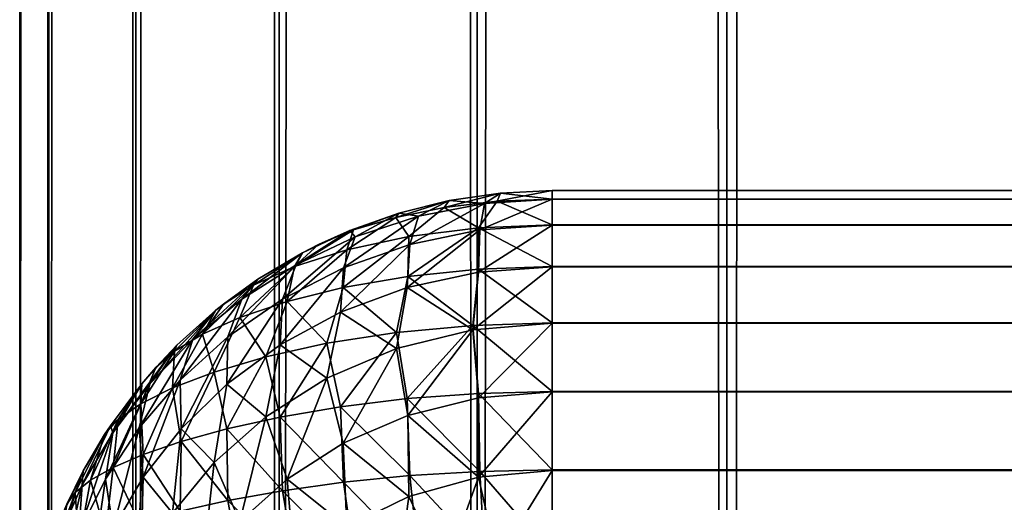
# Model space of a CAD drawing. Extents: x -265 to 265, y 0 to 1027.
# Tile 29 of 256: x -265 to -261.3, y 33.83 to 35.64. Entities that reach past the tile are written whole.
import ezdxf

# ---------------------------------------------------------------- set-up
doc = ezdxf.new("R2010")
doc.units = 0
doc.header["$LTSCALE"] = 65.185185
for name, color, linetype in [('185', 7, 'CONTINUOUS'), ('191', 7, 'CONTINUOUS'), ('192', 7, 'CONTINUOUS'), ('196', 7, 'CONTINUOUS'), ('203', 7, 'CONTINUOUS'), ('208', 7, 'CONTINUOUS'), ('211', 7, 'CONTINUOUS'), ('212', 7, 'CONTINUOUS')]:
    doc.layers.add(name, color=color, linetype=linetype)

msp = doc.modelspace()

# ---------------------------------------------------------------- linework, layer by layer
at = {"layer": '185', "color": 7, "linetype": 'CONTINUOUS'}
for points in [[(-263, 35, 16.7), (263, 35, 16.7), (263, 34.9677, 16.3703), (-263, 35, 16.7)], [(-263, 34.9673, 16.3683), (-263, 35, 16.7), (263, 34.9677, 16.3703), (-263, 34.9673, 16.3683)], [(263, 34.8712, 16.051), (-263, 34.9673, 16.3683), (263, 34.9677, 16.3703), (263, 34.8712, 16.051)], [(-263, 34.8705, 16.0491), (-263, 34.9673, 16.3683), (263, 34.8712, 16.051), (-263, 34.8705, 16.0491)], [(263, 34.7142, 15.7566), (-263, 34.8705, 16.0491), (263, 34.8712, 16.051), (263, 34.7142, 15.7566)], [(-263, 34.7131, 15.755), (-263, 34.8705, 16.0491), (263, 34.7142, 15.7566), (-263, 34.7131, 15.755)], [(263, 34.5028, 15.4986), (-263, 34.7131, 15.755), (263, 34.7142, 15.7566), (263, 34.5028, 15.4986)], [(-263, 34.5014, 15.4972), (-263, 34.7131, 15.755), (263, 34.5028, 15.4986), (-263, 34.5014, 15.4972)], [(263, 34.245, 15.2869), (-263, 34.5014, 15.4972), (263, 34.5028, 15.4986), (263, 34.245, 15.2869)], [(-263, 34.2434, 15.2858), (-263, 34.5014, 15.4972), (263, 34.245, 15.2869), (-263, 34.2434, 15.2858)], [(263, 33.9509, 15.1295), (-263, 34.2434, 15.2858), (263, 34.245, 15.2869), (263, 33.9509, 15.1295)], [(-263, 33.949, 15.1288), (-263, 34.2434, 15.2858), (263, 33.9509, 15.1295), (-263, 33.949, 15.1288)], [(263, 33.6317, 15.0327), (-263, 33.949, 15.1288), (263, 33.9509, 15.1295), (263, 33.6317, 15.0327)], [(-263, 33.6297, 15.0323), (-263, 33.949, 15.1288), (263, 33.6317, 15.0327), (-263, 33.6297, 15.0323)]]:
    msp.add_3dface(points, dxfattribs=at)
at = {"layer": '191', "color": 7, "linetype": 'CONTINUOUS'}
for points in [[(-263, 35, 23.3), (-263, 34.9677, 23.6297), (263, 35, 23.3), (-263, 35, 23.3)], [(263, 35, 23.3), (-263, 34.9677, 23.6297), (263, 34.9673, 23.6317), (263, 35, 23.3)], [(-263, 34.9677, 23.6297), (-263, 34.8712, 23.949), (263, 34.9673, 23.6317), (-263, 34.9677, 23.6297)], [(263, 34.9673, 23.6317), (-263, 34.8712, 23.949), (263, 34.8705, 23.9509), (263, 34.9673, 23.6317)], [(-263, 34.8712, 23.949), (-263, 34.7142, 24.2434), (263, 34.8705, 23.9509), (-263, 34.8712, 23.949)], [(263, 34.8705, 23.9509), (-263, 34.7142, 24.2434), (263, 34.7131, 24.245), (263, 34.8705, 23.9509)], [(-263, 34.7142, 24.2434), (-263, 34.5028, 24.5014), (263, 34.7131, 24.245), (-263, 34.7142, 24.2434)], [(263, 34.7131, 24.245), (-263, 34.5028, 24.5014), (263, 34.5014, 24.5028), (263, 34.7131, 24.245)], [(-263, 34.5028, 24.5014), (-263, 34.245, 24.7131), (263, 34.5014, 24.5028), (-263, 34.5028, 24.5014)], [(263, 34.5014, 24.5028), (-263, 34.245, 24.7131), (263, 34.2434, 24.7142), (263, 34.5014, 24.5028)], [(-263, 34.245, 24.7131), (-263, 33.9509, 24.8705), (263, 34.2434, 24.7142), (-263, 34.245, 24.7131)], [(263, 34.2434, 24.7142), (-263, 33.9509, 24.8705), (263, 33.949, 24.8712), (263, 34.2434, 24.7142)], [(-263, 33.9509, 24.8705), (-263, 33.6317, 24.9673), (263, 33.949, 24.8712), (-263, 33.9509, 24.8705)], [(263, 33.949, 24.8712), (-263, 33.6317, 24.9673), (263, 33.6297, 24.9677), (263, 33.949, 24.8712)]]:
    msp.add_3dface(points, dxfattribs=at)
at = {"layer": '192', "color": 7, "linetype": 'CONTINUOUS'}
for points in [[(263, 35, 16.7), (-263, 35, 16.7), (263, 35, 23.3), (263, 35, 16.7)], [(-263, 35, 16.7), (-263, 35, 23.3), (263, 35, 23.3), (-263, 35, 16.7)]]:
    msp.add_3dface(points, dxfattribs=at)
at = {"layer": '196', "color": 7, "linetype": 'CONTINUOUS'}
for points in [[(-263.1945, 34.9905, 16.7014), (-263.3875, 34.9621, 16.7057), (-263.1945, 34.9905, 23.2986), (-263.1945, 34.9905, 16.7014)], [(-263.1945, 34.9905, 23.2986), (-263.3875, 34.9621, 16.7057), (-263.3875, 34.9621, 23.2943), (-263.1945, 34.9905, 23.2986)], [(-263, 35, 23.3), (-263, 35, 16.7), (-263.1945, 34.9905, 16.7014), (-263, 35, 23.3)], [(-263, 35, 23.3), (-263.1945, 34.9905, 16.7014), (-263.1945, 34.9905, 23.2986), (-263, 35, 23.3)], [(-263.3875, 34.9621, 16.7057), (-263.5768, 34.915, 16.7127), (-263.3875, 34.9621, 23.2943), (-263.3875, 34.9621, 16.7057)], [(-263.3875, 34.9621, 23.2943), (-263.5768, 34.915, 16.7127), (-263.5768, 34.915, 23.2873), (-263.3875, 34.9621, 23.2943)], [(-263.5768, 34.915, 16.7127), (-263.7608, 34.8497, 16.7226), (-263.5768, 34.915, 23.2873), (-263.5768, 34.915, 16.7127)], [(-263.5768, 34.915, 23.2873), (-263.7608, 34.8497, 16.7226), (-263.7608, 34.8497, 23.2774), (-263.5768, 34.915, 23.2873)], [(-263.7608, 34.8497, 16.7226), (-263.9377, 34.7666, 16.735), (-263.7608, 34.8497, 23.2774), (-263.7608, 34.8497, 16.7226)], [(-263.7608, 34.8497, 23.2774), (-263.9377, 34.7666, 16.735), (-263.8774, 34.7973, 23.2696), (-263.7608, 34.8497, 23.2774)], [(-263.8774, 34.7973, 23.2696), (-263.9377, 34.7666, 16.735), (-263.9377, 34.7666, 23.265), (-263.8774, 34.7973, 23.2696)], [(-263.9377, 34.7666, 16.735), (-264.1058, 34.6665, 16.75), (-263.9377, 34.7666, 23.265), (-263.9377, 34.7666, 16.735)], [(-263.9377, 34.7666, 23.265), (-264.1058, 34.6665, 16.75), (-264.1058, 34.6665, 23.25), (-263.9377, 34.7666, 23.265)], [(-264.1058, 34.6665, 16.75), (-264.2635, 34.5503, 16.7675), (-264.1058, 34.6665, 23.25), (-264.1058, 34.6665, 16.75)], [(-264.1058, 34.6665, 23.25), (-264.2635, 34.5503, 16.7675), (-264.2346, 34.5734, 23.236), (-264.1058, 34.6665, 23.25)], [(-264.2346, 34.5734, 23.236), (-264.2635, 34.5503, 16.7675), (-264.2635, 34.5503, 23.2325), (-264.2346, 34.5734, 23.236)], [(-264.2635, 34.5503, 16.7675), (-264.4093, 34.4191, 16.7871), (-264.2635, 34.5503, 23.2325), (-264.2635, 34.5503, 16.7675)], [(-264.2635, 34.5503, 23.2325), (-264.4093, 34.4191, 16.7871), (-264.4093, 34.4191, 23.2129), (-264.2635, 34.5503, 23.2325)], [(-264.4093, 34.4191, 16.7871), (-264.5417, 34.274, 16.8089), (-264.4093, 34.4191, 23.2129), (-264.4093, 34.4191, 16.7871)], [(-264.4093, 34.4191, 23.2129), (-264.5417, 34.274, 16.8089), (-264.4889, 34.3353, 23.2003), (-264.4093, 34.4191, 23.2129)], [(-264.4889, 34.3353, 23.2003), (-264.5417, 34.274, 16.8089), (-264.5417, 34.274, 23.1911), (-264.4889, 34.3353, 23.2003)], [(-264.5417, 34.274, 16.8089), (-264.6594, 34.1164, 16.8325), (-264.5417, 34.274, 23.1911), (-264.5417, 34.274, 16.8089)], [(-264.5417, 34.274, 23.1911), (-264.6594, 34.1164, 16.8325), (-264.6594, 34.1164, 23.1675), (-264.5417, 34.274, 23.1911)], [(-264.6594, 34.1164, 16.8325), (-264.7611, 33.9478, 16.8578), (-264.6594, 34.1164, 23.1675), (-264.6594, 34.1164, 16.8325)], [(-264.6594, 34.1164, 23.1675), (-264.7611, 33.9478, 16.8578), (-264.681, 34.0837, 23.1625), (-264.6594, 34.1164, 23.1675)], [(-264.681, 34.0837, 23.1625), (-264.7611, 33.9478, 16.8578), (-264.7611, 33.9478, 23.1422), (-264.681, 34.0837, 23.1625)], [(-264.7611, 33.9478, 16.8578), (-264.8459, 33.7698, 16.8845), (-264.7611, 33.9478, 23.1422), (-264.7611, 33.9478, 16.8578)], [(-264.7611, 33.9478, 23.1422), (-264.8459, 33.7698, 16.8845), (-264.8232, 33.8221, 23.1233), (-264.7611, 33.9478, 23.1422)]]:
    msp.add_3dface(points, dxfattribs=at)
at = {"layer": '203', "color": 7, "linetype": 'CONTINUOUS'}
for points in [[(-263.3875, 34.9621, 16.7057), (-263.1945, 34.9905, 16.7014), (-263.2541, 34.9512, 16.3722), (-263.3875, 34.9621, 16.7057)], [(-263, 35, 16.7), (-263, 34.9673, 16.3683), (-263.2541, 34.9512, 16.3722), (-263, 35, 16.7)], [(-263.1945, 34.9905, 16.7014), (-263, 35, 16.7), (-263.2541, 34.9512, 16.3722), (-263.1945, 34.9905, 16.7014)], [(-263.5768, 34.915, 16.7127), (-263.3875, 34.9621, 16.7057), (-263.5024, 34.9034, 16.3834), (-263.5768, 34.915, 16.7127)], [(-263.5024, 34.9034, 16.3834), (-263.2541, 34.9512, 16.3722), (-263.5354, 34.7974, 16.0707), (-263.5024, 34.9034, 16.3834)], [(-263.5354, 34.7974, 16.0707), (-263.2541, 34.9512, 16.3722), (-263.2717, 34.852, 16.0547), (-263.5354, 34.7974, 16.0707)], [(-263.5024, 34.9034, 16.3834), (-263.3875, 34.9621, 16.7057), (-263.2541, 34.9512, 16.3722), (-263.5024, 34.9034, 16.3834)], [(-263, 34.9673, 16.3683), (-263, 34.8705, 16.0491), (-263.2717, 34.852, 16.0547), (-263, 34.9673, 16.3683)], [(-263.2541, 34.9512, 16.3722), (-263, 34.9673, 16.3683), (-263.2717, 34.852, 16.0547), (-263.2541, 34.9512, 16.3722)], [(-263.7608, 34.8497, 16.7226), (-263.5768, 34.915, 16.7127), (-263.7398, 34.8259, 16.4012), (-263.7608, 34.8497, 16.7226)], [(-263.7398, 34.8259, 16.4012), (-263.5768, 34.915, 16.7127), (-263.5024, 34.9034, 16.3834), (-263.7398, 34.8259, 16.4012)], [(-263.7398, 34.8259, 16.4012), (-263.5024, 34.9034, 16.3834), (-263.7842, 34.7096, 16.0956), (-263.7398, 34.8259, 16.4012)], [(-263.7842, 34.7096, 16.0956), (-263.5024, 34.9034, 16.3834), (-263.5354, 34.7974, 16.0707), (-263.7842, 34.7096, 16.0956)], [(-263, 34.8705, 16.0491), (-263, 34.7131, 15.755), (-263.2772, 34.6934, 15.7618), (-263, 34.8705, 16.0491)], [(-263.2717, 34.852, 16.0547), (-263, 34.8705, 16.0491), (-263.2772, 34.6934, 15.7618), (-263.2717, 34.852, 16.0547)], [(-263.9377, 34.7666, 16.735), (-263.7608, 34.8497, 16.7226), (-263.962, 34.7211, 16.4242), (-263.9377, 34.7666, 16.735)], [(-263.962, 34.7211, 16.4242), (-263.7608, 34.8497, 16.7226), (-263.7398, 34.8259, 16.4012), (-263.962, 34.7211, 16.4242)], [(-263.5354, 34.7974, 16.0707), (-263.2717, 34.852, 16.0547), (-263.545, 34.6355, 15.7814), (-263.5354, 34.7974, 16.0707)], [(-263.545, 34.6355, 15.7814), (-263.2717, 34.852, 16.0547), (-263.2772, 34.6934, 15.7618), (-263.545, 34.6355, 15.7814)], [(-263.962, 34.7211, 16.4242), (-263.7398, 34.8259, 16.4012), (-264.0129, 34.5925, 16.1274), (-263.962, 34.7211, 16.4242)], [(-264.0129, 34.5925, 16.1274), (-263.7398, 34.8259, 16.4012), (-263.7842, 34.7096, 16.0956), (-264.0129, 34.5925, 16.1274)], [(-263.7842, 34.7096, 16.0956), (-263.5354, 34.7974, 16.0707), (-263.7954, 34.5427, 15.8119), (-263.7842, 34.7096, 16.0956)], [(-263.7954, 34.5427, 15.8119), (-263.5354, 34.7974, 16.0707), (-263.545, 34.6355, 15.7814), (-263.7954, 34.5427, 15.8119)], [(-264.1058, 34.6665, 16.75), (-263.9377, 34.7666, 16.735), (-264.1661, 34.592, 16.4513), (-264.1058, 34.6665, 16.75)], [(-264.1661, 34.592, 16.4513), (-263.9377, 34.7666, 16.735), (-263.962, 34.7211, 16.4242), (-264.1661, 34.592, 16.4513)], [(-264.1661, 34.592, 16.4513), (-263.962, 34.7211, 16.4242), (-264.2181, 34.4504, 16.1641), (-264.1661, 34.592, 16.4513)], [(-264.2181, 34.4504, 16.1641), (-263.962, 34.7211, 16.4242), (-264.0129, 34.5925, 16.1274), (-264.2181, 34.4504, 16.1641)], [(-264.0129, 34.5925, 16.1274), (-263.7842, 34.7096, 16.0956), (-264.0225, 34.4199, 15.8506), (-264.0129, 34.5925, 16.1274)], [(-264.0225, 34.4199, 15.8506), (-263.7842, 34.7096, 16.0956), (-263.7954, 34.5427, 15.8119), (-264.0225, 34.4199, 15.8506)], [(-263.545, 34.6355, 15.7814), (-263.2772, 34.6934, 15.7618), (-263.299, 34.4773, 15.5064), (-263.545, 34.6355, 15.7814)], [(-263, 34.7131, 15.755), (-263, 34.5014, 15.4972), (-263.299, 34.4773, 15.5064), (-263, 34.7131, 15.755)], [(-263.2772, 34.6934, 15.7618), (-263, 34.7131, 15.755), (-263.299, 34.4773, 15.5064), (-263.2772, 34.6934, 15.7618)], [(-264.2635, 34.5503, 16.7675), (-264.1058, 34.6665, 16.75), (-264.3498, 34.4418, 16.4815), (-264.2635, 34.5503, 16.7675)], [(-264.3498, 34.4418, 16.4815), (-264.1058, 34.6665, 16.75), (-264.1661, 34.592, 16.4513), (-264.3498, 34.4418, 16.4815)], [(-263.7954, 34.5427, 15.8119), (-263.545, 34.6355, 15.7814), (-263.5848, 34.4069, 15.5329), (-263.7954, 34.5427, 15.8119)], [(-263.5848, 34.4069, 15.5329), (-263.545, 34.6355, 15.7814), (-263.299, 34.4773, 15.5064), (-263.5848, 34.4069, 15.5329)], [(-264.3498, 34.4418, 16.4815), (-264.1661, 34.592, 16.4513), (-264.3978, 34.2877, 16.2037), (-264.3498, 34.4418, 16.4815)], [(-264.3978, 34.2877, 16.2037), (-264.1661, 34.592, 16.4513), (-264.2181, 34.4504, 16.1641), (-264.3978, 34.2877, 16.2037)], [(-264.2181, 34.4504, 16.1641), (-264.0129, 34.5925, 16.1274), (-264.2226, 34.2722, 15.895), (-264.2181, 34.4504, 16.1641)], [(-264.2226, 34.2722, 15.895), (-264.0129, 34.5925, 16.1274), (-264.0225, 34.4199, 15.8506), (-264.2226, 34.2722, 15.895)], [(-264.4093, 34.4191, 16.7871), (-264.2635, 34.5503, 16.7675), (-264.5116, 34.2734, 16.5138), (-264.4093, 34.4191, 16.7871)], [(-264.5116, 34.2734, 16.5138), (-264.2635, 34.5503, 16.7675), (-264.3498, 34.4418, 16.4815), (-264.5116, 34.2734, 16.5138)], [(-264.0225, 34.4199, 15.8506), (-263.7954, 34.5427, 15.8119), (-263.8463, 34.2955, 15.5737), (-264.0225, 34.4199, 15.8506)], [(-263.8463, 34.2955, 15.5737), (-263.7954, 34.5427, 15.8119), (-263.5848, 34.4069, 15.5329), (-263.8463, 34.2955, 15.5737)], [(-263.299, 34.4773, 15.5064), (-263, 34.5014, 15.4972), (-263.2777, 34.2209, 15.2952), (-263.299, 34.4773, 15.5064)], [(-263, 34.5014, 15.4972), (-263, 34.2434, 15.2858), (-263.2777, 34.2209, 15.2952), (-263, 34.5014, 15.4972)], [(-263.5848, 34.4069, 15.5329), (-263.299, 34.4773, 15.5064), (-263.5429, 34.1554, 15.3223), (-263.5848, 34.4069, 15.5329)], [(-263.5429, 34.1554, 15.3223), (-263.299, 34.4773, 15.5064), (-263.2777, 34.2209, 15.2952), (-263.5429, 34.1554, 15.3223)], [(-264.5116, 34.2734, 16.5138), (-264.3498, 34.4418, 16.4815), (-264.551, 34.1084, 16.245), (-264.5116, 34.2734, 16.5138)], [(-264.551, 34.1084, 16.245), (-264.3498, 34.4418, 16.4815), (-264.3978, 34.2877, 16.2037), (-264.551, 34.1084, 16.245)], [(-264.3978, 34.2877, 16.2037), (-264.2181, 34.4504, 16.1641), (-264.3939, 34.105, 15.9424), (-264.3978, 34.2877, 16.2037)], [(-264.3939, 34.105, 15.9424), (-264.2181, 34.4504, 16.1641), (-264.2226, 34.2722, 15.895), (-264.3939, 34.105, 15.9424)], [(-264.5417, 34.274, 16.8089), (-264.4093, 34.4191, 16.7871), (-264.6503, 34.0899, 16.5475), (-264.5417, 34.274, 16.8089)], [(-264.6503, 34.0899, 16.5475), (-264.4093, 34.4191, 16.7871), (-264.5116, 34.2734, 16.5138), (-264.6503, 34.0899, 16.5475)], [(-264.2226, 34.2722, 15.895), (-264.0225, 34.4199, 15.8506), (-264.0759, 34.1502, 15.6245), (-264.2226, 34.2722, 15.895)], [(-264.0759, 34.1502, 15.6245), (-264.0225, 34.4199, 15.8506), (-263.8463, 34.2955, 15.5737), (-264.0759, 34.1502, 15.6245)], [(-263.8463, 34.2955, 15.5737), (-263.5848, 34.4069, 15.5329), (-263.7849, 34.0516, 15.3642), (-263.8463, 34.2955, 15.5737)], [(-263.7849, 34.0516, 15.3642), (-263.5848, 34.4069, 15.5329), (-263.5429, 34.1554, 15.3223), (-263.7849, 34.0516, 15.3642)], [(-264.551, 34.1084, 16.245), (-264.3978, 34.2877, 16.2037), (-264.5358, 33.923, 15.9912), (-264.551, 34.1084, 16.245)], [(-264.5358, 33.923, 15.9912), (-264.3978, 34.2877, 16.2037), (-264.3939, 34.105, 15.9424), (-264.5358, 33.923, 15.9912)], [(-264.0759, 34.1502, 15.6245), (-263.8463, 34.2955, 15.5737), (-263.9962, 33.9163, 15.417), (-264.0759, 34.1502, 15.6245)], [(-263.9962, 33.9163, 15.417), (-263.8463, 34.2955, 15.5737), (-263.7849, 34.0516, 15.3642), (-263.9962, 33.9163, 15.417)], [(-264.6503, 34.0899, 16.5475), (-264.5116, 34.2734, 16.5138), (-264.6775, 33.9164, 16.2868), (-264.6503, 34.0899, 16.5475)], [(-264.6775, 33.9164, 16.2868), (-264.5116, 34.2734, 16.5138), (-264.551, 34.1084, 16.245), (-264.6775, 33.9164, 16.2868)], [(-264.6594, 34.1164, 16.8325), (-264.5417, 34.274, 16.8089), (-264.6503, 34.0899, 16.5475), (-264.6594, 34.1164, 16.8325)], [(-264.3939, 34.105, 15.9424), (-264.2226, 34.2722, 15.895), (-264.2695, 33.9786, 15.6816), (-264.3939, 34.105, 15.9424)], [(-264.2695, 33.9786, 15.6816), (-264.2226, 34.2722, 15.895), (-264.0759, 34.1502, 15.6245), (-264.2695, 33.9786, 15.6816)], [(-263.2777, 34.2209, 15.2952), (-263, 34.2434, 15.2858), (-263.2774, 33.924, 15.1402), (-263.2777, 34.2209, 15.2952)], [(-263, 34.2434, 15.2858), (-263, 33.949, 15.1288), (-263.2774, 33.924, 15.1402), (-263, 34.2434, 15.2858)], [(-263.5429, 34.1554, 15.3223), (-263.2777, 34.2209, 15.2952), (-263.2774, 33.924, 15.1402), (-263.5429, 34.1554, 15.3223)], [(-264.2695, 33.9786, 15.6816), (-264.0759, 34.1502, 15.6245), (-264.1729, 33.7569, 15.4766), (-264.2695, 33.9786, 15.6816)], [(-264.1729, 33.7569, 15.4766), (-264.0759, 34.1502, 15.6245), (-263.9962, 33.9163, 15.417), (-264.1729, 33.7569, 15.4766)], [(-263.7849, 34.0516, 15.3642), (-263.5429, 34.1554, 15.3223), (-263.539, 33.8511, 15.173), (-263.7849, 34.0516, 15.3642)], [(-263.539, 33.8511, 15.173), (-263.5429, 34.1554, 15.3223), (-263.2774, 33.924, 15.1402), (-263.539, 33.8511, 15.173)], [(-264.7611, 33.9478, 16.8578), (-264.6594, 34.1164, 16.8325), (-264.7653, 33.8941, 16.5823), (-264.7611, 33.9478, 16.8578)], [(-264.7653, 33.8941, 16.5823), (-264.6594, 34.1164, 16.8325), (-264.6503, 34.0899, 16.5475), (-264.7653, 33.8941, 16.5823)], [(-264.6775, 33.9164, 16.2868), (-264.551, 34.1084, 16.245), (-264.6488, 33.7304, 16.04), (-264.6775, 33.9164, 16.2868)], [(-264.6488, 33.7304, 16.04), (-264.551, 34.1084, 16.245), (-264.5358, 33.923, 15.9912), (-264.6488, 33.7304, 16.04)], [(-264.5358, 33.923, 15.9912), (-264.3939, 34.105, 15.9424), (-264.4259, 33.7882, 15.7414), (-264.5358, 33.923, 15.9912)], [(-264.4259, 33.7882, 15.7414), (-264.3939, 34.105, 15.9424), (-264.2695, 33.9786, 15.6816), (-264.4259, 33.7882, 15.7414)], [(-264.7653, 33.8941, 16.5823), (-264.6503, 34.0899, 16.5475), (-264.7774, 33.7148, 16.3285), (-264.7653, 33.8941, 16.5823)], [(-264.7774, 33.7148, 16.3285), (-264.6503, 34.0899, 16.5475), (-264.6775, 33.9164, 16.2868), (-264.7774, 33.7148, 16.3285)], [(-263.9962, 33.9163, 15.417), (-263.7849, 34.0516, 15.3642), (-263.772, 33.737, 15.2231), (-263.9962, 33.9163, 15.417)], [(-263.772, 33.737, 15.2231), (-263.7849, 34.0516, 15.3642), (-263.539, 33.8511, 15.173), (-263.772, 33.737, 15.2231)], [(-264.8459, 33.7698, 16.8845), (-264.7611, 33.9478, 16.8578), (-264.8561, 33.6887, 16.6175), (-264.8459, 33.7698, 16.8845)], [(-264.8561, 33.6887, 16.6175), (-264.7611, 33.9478, 16.8578), (-264.7653, 33.8941, 16.5823), (-264.8561, 33.6887, 16.6175)], [(-264.4259, 33.7882, 15.7414), (-264.2695, 33.9786, 15.6816), (-264.3134, 33.5806, 15.5395), (-264.4259, 33.7882, 15.7414)], [(-264.3134, 33.5806, 15.5395), (-264.2695, 33.9786, 15.6816), (-264.1729, 33.7569, 15.4766), (-264.3134, 33.5806, 15.5395)], [(-263.2774, 33.924, 15.1402), (-263, 33.949, 15.1288), (-263.2074, 33.6134, 15.0403), (-263.2774, 33.924, 15.1402)], [(-263, 33.949, 15.1288), (-263, 33.6297, 15.0323), (-263.2074, 33.6134, 15.0403), (-263, 33.949, 15.1288)], [(-264.7774, 33.7148, 16.3285), (-264.6775, 33.9164, 16.2868), (-264.7337, 33.5308, 16.0879), (-264.7774, 33.7148, 16.3285)], [(-264.7337, 33.5308, 16.0879), (-264.6775, 33.9164, 16.2868), (-264.6488, 33.7304, 16.04), (-264.7337, 33.5308, 16.0879)], [(-264.6488, 33.7304, 16.04), (-264.5358, 33.923, 15.9912), (-264.5456, 33.5853, 15.8016), (-264.6488, 33.7304, 16.04)], [(-264.5456, 33.5853, 15.8016), (-264.5358, 33.923, 15.9912), (-264.4259, 33.7882, 15.7414), (-264.5456, 33.5853, 15.8016)], [(-264.1729, 33.7569, 15.4766), (-263.9962, 33.9163, 15.417), (-263.9678, 33.5905, 15.2855), (-264.1729, 33.7569, 15.4766)], [(-263.9678, 33.5905, 15.2855), (-263.9962, 33.9163, 15.417), (-263.772, 33.737, 15.2231), (-263.9678, 33.5905, 15.2855)], [(-263.539, 33.8511, 15.173), (-263.2774, 33.924, 15.1402), (-263.4057, 33.5656, 15.0638), (-263.539, 33.8511, 15.173)], [(-263.4057, 33.5656, 15.0638), (-263.2774, 33.924, 15.1402), (-263.2074, 33.6134, 15.0403), (-263.4057, 33.5656, 15.0638)], [(-264.8561, 33.6887, 16.6175), (-264.7653, 33.8941, 16.5823), (-264.8512, 33.5069, 16.3695), (-264.8561, 33.6887, 16.6175)], [(-264.8512, 33.5069, 16.3695), (-264.7653, 33.8941, 16.5823), (-264.7774, 33.7148, 16.3285), (-264.8512, 33.5069, 16.3695)], [(-263.772, 33.737, 15.2231), (-263.539, 33.8511, 15.173), (-263.5873, 33.4896, 15.1007), (-263.772, 33.737, 15.2231)], [(-263.5873, 33.4896, 15.1007), (-263.539, 33.8511, 15.173), (-263.4057, 33.5656, 15.0638), (-263.5873, 33.4896, 15.1007)]]:
    msp.add_3dface(points, dxfattribs=at)
at = {"layer": '208', "color": 7, "linetype": 'CONTINUOUS'}
for points in [[(-263.1945, 34.9905, 23.2986), (-263.3875, 34.9621, 23.2943), (-263.4057, 34.9362, 23.5656), (-263.1945, 34.9905, 23.2986)], [(-263.1945, 34.9905, 23.2986), (-263.4057, 34.9362, 23.5656), (-263.2074, 34.9597, 23.6134), (-263.1945, 34.9905, 23.2986)], [(-263, 34.9677, 23.6297), (-263.1945, 34.9905, 23.2986), (-263.2074, 34.9597, 23.6134), (-263, 34.9677, 23.6297)], [(-263, 34.9677, 23.6297), (-263, 35, 23.3), (-263.1945, 34.9905, 23.2986), (-263, 34.9677, 23.6297)], [(-263.3875, 34.9621, 23.2943), (-263.5768, 34.915, 23.2873), (-263.5873, 34.8993, 23.4896), (-263.3875, 34.9621, 23.2943)], [(-263.3875, 34.9621, 23.2943), (-263.5873, 34.8993, 23.4896), (-263.4057, 34.9362, 23.5656), (-263.3875, 34.9621, 23.2943)], [(-263.4057, 34.9362, 23.5656), (-263.2774, 34.8598, 23.924), (-263.2074, 34.9597, 23.6134), (-263.4057, 34.9362, 23.5656)], [(-263.2774, 34.8598, 23.924), (-263, 34.8712, 23.949), (-263.2074, 34.9597, 23.6134), (-263.2774, 34.8598, 23.924)], [(-263, 34.8712, 23.949), (-263, 34.9677, 23.6297), (-263.2074, 34.9597, 23.6134), (-263, 34.8712, 23.949)], [(-263.5768, 34.915, 23.2873), (-263.7608, 34.8497, 23.2774), (-263.746, 34.8518, 23.3899), (-263.5768, 34.915, 23.2873)], [(-263.5768, 34.915, 23.2873), (-263.746, 34.8518, 23.3899), (-263.5873, 34.8993, 23.4896), (-263.5768, 34.915, 23.2873)], [(-263.5873, 34.8993, 23.4896), (-263.539, 34.827, 23.8511), (-263.4057, 34.9362, 23.5656), (-263.5873, 34.8993, 23.4896)], [(-263.539, 34.827, 23.8511), (-263.2774, 34.8598, 23.924), (-263.4057, 34.9362, 23.5656), (-263.539, 34.827, 23.8511)], [(-263.772, 34.7769, 23.737), (-263.539, 34.827, 23.8511), (-263.5873, 34.8993, 23.4896), (-263.772, 34.7769, 23.737)], [(-263.746, 34.8518, 23.3899), (-263.772, 34.7769, 23.737), (-263.5873, 34.8993, 23.4896), (-263.746, 34.8518, 23.3899)], [(-263, 34.7142, 24.2434), (-263, 34.8712, 23.949), (-263.2774, 34.8598, 23.924), (-263, 34.7142, 24.2434)], [(-263.8774, 34.7973, 23.2696), (-263.9678, 34.7145, 23.5905), (-263.746, 34.8518, 23.3899), (-263.8774, 34.7973, 23.2696)], [(-263.9678, 34.7145, 23.5905), (-263.772, 34.7769, 23.737), (-263.746, 34.8518, 23.3899), (-263.9678, 34.7145, 23.5905)], [(-263.7608, 34.8497, 23.2774), (-263.8774, 34.7973, 23.2696), (-263.746, 34.8518, 23.3899), (-263.7608, 34.8497, 23.2774)], [(-263.5429, 34.6777, 24.1554), (-263.2777, 34.7048, 24.2209), (-263.2774, 34.8598, 23.924), (-263.5429, 34.6777, 24.1554)], [(-263.539, 34.827, 23.8511), (-263.5429, 34.6777, 24.1554), (-263.2774, 34.8598, 23.924), (-263.539, 34.827, 23.8511)], [(-263.2777, 34.7048, 24.2209), (-263, 34.7142, 24.2434), (-263.2774, 34.8598, 23.924), (-263.2777, 34.7048, 24.2209)], [(-263.8774, 34.7973, 23.2696), (-263.9377, 34.7666, 23.265), (-263.9678, 34.7145, 23.5905), (-263.8774, 34.7973, 23.2696)], [(-263.7849, 34.6358, 24.0516), (-263.5429, 34.6777, 24.1554), (-263.539, 34.827, 23.8511), (-263.7849, 34.6358, 24.0516)], [(-263.772, 34.7769, 23.737), (-263.7849, 34.6358, 24.0516), (-263.539, 34.827, 23.8511), (-263.772, 34.7769, 23.737)], [(-263.9377, 34.7666, 23.265), (-264.1058, 34.6665, 23.25), (-264.1224, 34.6451, 23.4209), (-263.9377, 34.7666, 23.265)], [(-263.9377, 34.7666, 23.265), (-264.1224, 34.6451, 23.4209), (-263.9678, 34.7145, 23.5905), (-263.9377, 34.7666, 23.265)], [(-263.9962, 34.583, 23.9163), (-263.7849, 34.6358, 24.0516), (-263.772, 34.7769, 23.737), (-263.9962, 34.583, 23.9163)], [(-263.9678, 34.7145, 23.5905), (-263.9962, 34.583, 23.9163), (-263.772, 34.7769, 23.737), (-263.9678, 34.7145, 23.5905)], [(-264.1729, 34.5234, 23.7569), (-263.9962, 34.583, 23.9163), (-263.9678, 34.7145, 23.5905), (-264.1729, 34.5234, 23.7569)], [(-264.1224, 34.6451, 23.4209), (-264.1729, 34.5234, 23.7569), (-263.9678, 34.7145, 23.5905), (-264.1224, 34.6451, 23.4209)], [(-263.5429, 34.6777, 24.1554), (-263.299, 34.4936, 24.4773), (-263.2777, 34.7048, 24.2209), (-263.5429, 34.6777, 24.1554)], [(-263.299, 34.4936, 24.4773), (-263, 34.5028, 24.5014), (-263.2777, 34.7048, 24.2209), (-263.299, 34.4936, 24.4773)], [(-263, 34.5028, 24.5014), (-263, 34.7142, 24.2434), (-263.2777, 34.7048, 24.2209), (-263, 34.5028, 24.5014)], [(-264.2346, 34.5734, 23.236), (-264.3134, 34.4605, 23.5806), (-264.1224, 34.6451, 23.4209), (-264.2346, 34.5734, 23.236)], [(-264.3134, 34.4605, 23.5806), (-264.1729, 34.5234, 23.7569), (-264.1224, 34.6451, 23.4209), (-264.3134, 34.4605, 23.5806)], [(-264.1058, 34.6665, 23.25), (-264.2346, 34.5734, 23.236), (-264.1224, 34.6451, 23.4209), (-264.1058, 34.6665, 23.25)], [(-263.7849, 34.6358, 24.0516), (-263.5848, 34.4671, 24.4069), (-263.5429, 34.6777, 24.1554), (-263.7849, 34.6358, 24.0516)], [(-263.5848, 34.4671, 24.4069), (-263.299, 34.4936, 24.4773), (-263.5429, 34.6777, 24.1554), (-263.5848, 34.4671, 24.4069)], [(-263.9962, 34.583, 23.9163), (-263.8463, 34.4263, 24.2955), (-263.7849, 34.6358, 24.0516), (-263.9962, 34.583, 23.9163)], [(-263.8463, 34.4263, 24.2955), (-263.5848, 34.4671, 24.4069), (-263.7849, 34.6358, 24.0516), (-263.8463, 34.4263, 24.2955)], [(-264.2346, 34.5734, 23.236), (-264.2635, 34.5503, 23.2325), (-264.3134, 34.4605, 23.5806), (-264.2346, 34.5734, 23.236)], [(-264.1729, 34.5234, 23.7569), (-264.0759, 34.3755, 24.1502), (-263.9962, 34.583, 23.9163), (-264.1729, 34.5234, 23.7569)], [(-264.0759, 34.3755, 24.1502), (-263.8463, 34.4263, 24.2955), (-263.9962, 34.583, 23.9163), (-264.0759, 34.3755, 24.1502)], [(-264.2635, 34.5503, 23.2325), (-264.4093, 34.4191, 23.2129), (-264.4184, 34.397, 23.3936), (-264.2635, 34.5503, 23.2325)], [(-264.2635, 34.5503, 23.2325), (-264.4184, 34.397, 23.3936), (-264.3134, 34.4605, 23.5806), (-264.2635, 34.5503, 23.2325)], [(-264.3134, 34.4605, 23.5806), (-264.2695, 34.3184, 23.9786), (-264.1729, 34.5234, 23.7569), (-264.3134, 34.4605, 23.5806)], [(-264.2695, 34.3184, 23.9786), (-264.0759, 34.3755, 24.1502), (-264.1729, 34.5234, 23.7569), (-264.2695, 34.3184, 23.9786)], [(-263, 34.245, 24.7131), (-263, 34.5028, 24.5014), (-263.299, 34.4936, 24.4773), (-263, 34.245, 24.7131)], [(-264.4259, 34.2586, 23.7882), (-264.2695, 34.3184, 23.9786), (-264.3134, 34.4605, 23.5806), (-264.4259, 34.2586, 23.7882)], [(-264.4184, 34.397, 23.3936), (-264.4259, 34.2586, 23.7882), (-264.3134, 34.4605, 23.5806), (-264.4184, 34.397, 23.3936)], [(-263.8463, 34.4263, 24.2955), (-263.7954, 34.1881, 24.5427), (-263.5848, 34.4671, 24.4069), (-263.8463, 34.4263, 24.2955)], [(-263.7954, 34.1881, 24.5427), (-263.545, 34.2186, 24.6355), (-263.5848, 34.4671, 24.4069), (-263.7954, 34.1881, 24.5427)], [(-263.5848, 34.4671, 24.4069), (-263.545, 34.2186, 24.6355), (-263.299, 34.4936, 24.4773), (-263.5848, 34.4671, 24.4069)], [(-263.545, 34.2186, 24.6355), (-263.2772, 34.2382, 24.6934), (-263.299, 34.4936, 24.4773), (-263.545, 34.2186, 24.6355)], [(-263.2772, 34.2382, 24.6934), (-263, 34.245, 24.7131), (-263.299, 34.4936, 24.4773), (-263.2772, 34.2382, 24.6934)], [(-264.0759, 34.3755, 24.1502), (-264.0225, 34.1494, 24.4199), (-263.8463, 34.4263, 24.2955), (-264.0759, 34.3755, 24.1502)], [(-264.0225, 34.1494, 24.4199), (-263.7954, 34.1881, 24.5427), (-263.8463, 34.4263, 24.2955), (-264.0225, 34.1494, 24.4199)], [(-264.4889, 34.3353, 23.2003), (-264.5456, 34.1984, 23.5853), (-264.4184, 34.397, 23.3936), (-264.4889, 34.3353, 23.2003)], [(-264.5456, 34.1984, 23.5853), (-264.4259, 34.2586, 23.7882), (-264.4184, 34.397, 23.3936), (-264.5456, 34.1984, 23.5853)], [(-264.4093, 34.4191, 23.2129), (-264.4889, 34.3353, 23.2003), (-264.4184, 34.397, 23.3936), (-264.4093, 34.4191, 23.2129)], [(-264.2695, 34.3184, 23.9786), (-264.2226, 34.105, 24.2722), (-264.0759, 34.3755, 24.1502), (-264.2695, 34.3184, 23.9786)], [(-264.2226, 34.105, 24.2722), (-264.0225, 34.1494, 24.4199), (-264.0759, 34.3755, 24.1502), (-264.2226, 34.105, 24.2722)], [(-264.4889, 34.3353, 23.2003), (-264.5417, 34.274, 23.1911), (-264.5456, 34.1984, 23.5853), (-264.4889, 34.3353, 23.2003)], [(-264.4259, 34.2586, 23.7882), (-264.3939, 34.0576, 24.105), (-264.2695, 34.3184, 23.9786), (-264.4259, 34.2586, 23.7882)], [(-264.3939, 34.0576, 24.105), (-264.2226, 34.105, 24.2722), (-264.2695, 34.3184, 23.9786), (-264.3939, 34.0576, 24.105)], [(-264.5417, 34.274, 23.1911), (-264.6594, 34.1164, 23.1675), (-264.63, 34.1396, 23.3753), (-264.5417, 34.274, 23.1911)], [(-264.5417, 34.274, 23.1911), (-264.63, 34.1396, 23.3753), (-264.5456, 34.1984, 23.5853), (-264.5417, 34.274, 23.1911)], [(-264.5456, 34.1984, 23.5853), (-264.5358, 34.0088, 23.923), (-264.4259, 34.2586, 23.7882), (-264.5456, 34.1984, 23.5853)], [(-264.5358, 34.0088, 23.923), (-264.3939, 34.0576, 24.105), (-264.4259, 34.2586, 23.7882), (-264.5358, 34.0088, 23.923)], [(-263.545, 34.2186, 24.6355), (-263.2717, 33.9453, 24.852), (-263.2772, 34.2382, 24.6934), (-263.545, 34.2186, 24.6355)], [(-263, 33.9509, 24.8705), (-263, 34.245, 24.7131), (-263.2772, 34.2382, 24.6934), (-263, 33.9509, 24.8705)], [(-263.2717, 33.9453, 24.852), (-263, 33.9509, 24.8705), (-263.2772, 34.2382, 24.6934), (-263.2717, 33.9453, 24.852)], [(-263.7954, 34.1881, 24.5427), (-263.5354, 33.9293, 24.7974), (-263.545, 34.2186, 24.6355), (-263.7954, 34.1881, 24.5427)], [(-263.5354, 33.9293, 24.7974), (-263.2717, 33.9453, 24.852), (-263.545, 34.2186, 24.6355), (-263.5354, 33.9293, 24.7974)], [(-264.6488, 33.96, 23.7304), (-264.5358, 34.0088, 23.923), (-264.5456, 34.1984, 23.5853), (-264.6488, 33.96, 23.7304)], [(-264.63, 34.1396, 23.3753), (-264.6488, 33.96, 23.7304), (-264.5456, 34.1984, 23.5853), (-264.63, 34.1396, 23.3753)], [(-264.0225, 34.1494, 24.4199), (-263.7842, 33.9044, 24.7096), (-263.7954, 34.1881, 24.5427), (-264.0225, 34.1494, 24.4199)], [(-263.7842, 33.9044, 24.7096), (-263.5354, 33.9293, 24.7974), (-263.7954, 34.1881, 24.5427), (-263.7842, 33.9044, 24.7096)], [(-264.681, 34.0837, 23.1625), (-264.7337, 33.9121, 23.5308), (-264.63, 34.1396, 23.3753), (-264.681, 34.0837, 23.1625)], [(-264.7337, 33.9121, 23.5308), (-264.6488, 33.96, 23.7304), (-264.63, 34.1396, 23.3753), (-264.7337, 33.9121, 23.5308)], [(-264.6594, 34.1164, 23.1675), (-264.681, 34.0837, 23.1625), (-264.63, 34.1396, 23.3753), (-264.6594, 34.1164, 23.1675)], [(-264.2226, 34.105, 24.2722), (-264.0129, 33.8726, 24.5925), (-264.0225, 34.1494, 24.4199), (-264.2226, 34.105, 24.2722)], [(-264.0129, 33.8726, 24.5925), (-263.7842, 33.9044, 24.7096), (-264.0225, 34.1494, 24.4199), (-264.0129, 33.8726, 24.5925)], [(-264.3939, 34.0576, 24.105), (-264.2181, 33.8359, 24.4504), (-264.2226, 34.105, 24.2722), (-264.3939, 34.0576, 24.105)], [(-264.2181, 33.8359, 24.4504), (-264.0129, 33.8726, 24.5925), (-264.2226, 34.105, 24.2722), (-264.2181, 33.8359, 24.4504)], [(-264.681, 34.0837, 23.1625), (-264.7611, 33.9478, 23.1422), (-264.7915, 33.8659, 23.3277), (-264.681, 34.0837, 23.1625)], [(-264.681, 34.0837, 23.1625), (-264.7915, 33.8659, 23.3277), (-264.7337, 33.9121, 23.5308), (-264.681, 34.0837, 23.1625)], [(-264.5358, 34.0088, 23.923), (-264.3978, 33.7963, 24.2877), (-264.3939, 34.0576, 24.105), (-264.5358, 34.0088, 23.923)], [(-264.3978, 33.7963, 24.2877), (-264.2181, 33.8359, 24.4504), (-264.3939, 34.0576, 24.105), (-264.3978, 33.7963, 24.2877)], [(-264.6488, 33.96, 23.7304), (-264.551, 33.755, 24.1084), (-264.5358, 34.0088, 23.923), (-264.6488, 33.96, 23.7304)], [(-264.551, 33.755, 24.1084), (-264.3978, 33.7963, 24.2877), (-264.5358, 34.0088, 23.923), (-264.551, 33.755, 24.1084)], [(-264.7611, 33.9478, 23.1422), (-264.8232, 33.8221, 23.1233), (-264.7915, 33.8659, 23.3277), (-264.7611, 33.9478, 23.1422)], [(-264.7337, 33.9121, 23.5308), (-264.6775, 33.7132, 23.9164), (-264.6488, 33.96, 23.7304), (-264.7337, 33.9121, 23.5308)], [(-264.6775, 33.7132, 23.9164), (-264.551, 33.755, 24.1084), (-264.6488, 33.96, 23.7304), (-264.6775, 33.7132, 23.9164)], [(-263.5354, 33.9293, 24.7974), (-263.2541, 33.6278, 24.9512), (-263.2717, 33.9453, 24.852), (-263.5354, 33.9293, 24.7974)], [(-263, 33.6317, 24.9673), (-263, 33.9509, 24.8705), (-263.2717, 33.9453, 24.852), (-263, 33.6317, 24.9673)], [(-263.2541, 33.6278, 24.9512), (-263, 33.6317, 24.9673), (-263.2717, 33.9453, 24.852), (-263.2541, 33.6278, 24.9512)], [(-264.7915, 33.8659, 23.3277), (-264.7774, 33.6715, 23.7148), (-264.7337, 33.9121, 23.5308), (-264.7915, 33.8659, 23.3277)], [(-264.7774, 33.6715, 23.7148), (-264.6775, 33.7132, 23.9164), (-264.7337, 33.9121, 23.5308), (-264.7774, 33.6715, 23.7148)], [(-263.7842, 33.9044, 24.7096), (-263.5024, 33.6166, 24.9034), (-263.5354, 33.9293, 24.7974), (-263.7842, 33.9044, 24.7096)], [(-263.5024, 33.6166, 24.9034), (-263.2541, 33.6278, 24.9512), (-263.5354, 33.9293, 24.7974), (-263.5024, 33.6166, 24.9034)], [(-264.2181, 33.8359, 24.4504), (-263.962, 33.5758, 24.7211), (-264.0129, 33.8726, 24.5925), (-264.2181, 33.8359, 24.4504)], [(-264.0129, 33.8726, 24.5925), (-263.7398, 33.5988, 24.8259), (-263.7842, 33.9044, 24.7096), (-264.0129, 33.8726, 24.5925)], [(-263.962, 33.5758, 24.7211), (-263.7398, 33.5988, 24.8259), (-264.0129, 33.8726, 24.5925), (-263.962, 33.5758, 24.7211)], [(-263.7398, 33.5988, 24.8259), (-263.5024, 33.6166, 24.9034), (-263.7842, 33.9044, 24.7096), (-263.7398, 33.5988, 24.8259)], [(-264.8232, 33.8221, 23.1233), (-264.8512, 33.6305, 23.5069), (-264.7915, 33.8659, 23.3277), (-264.8232, 33.8221, 23.1233)], [(-264.8512, 33.6305, 23.5069), (-264.7774, 33.6715, 23.7148), (-264.7915, 33.8659, 23.3277), (-264.8512, 33.6305, 23.5069)], [(-264.3978, 33.7963, 24.2877), (-264.1661, 33.5487, 24.592), (-264.2181, 33.8359, 24.4504), (-264.3978, 33.7963, 24.2877)], [(-264.1661, 33.5487, 24.592), (-263.962, 33.5758, 24.7211), (-264.2181, 33.8359, 24.4504), (-264.1661, 33.5487, 24.592)]]:
    msp.add_3dface(points, dxfattribs=at)
at = {"layer": '211', "color": 7, "linetype": 'CONTINUOUS'}
for points in [[(-265, 1), (-264.8906, 1, 1.8081), (-265, 1019), (-265, 1)], [(-265, 1019), (-264.8906, 1, 1.8081), (-264.8906, 1019, 1.8081), (-265, 1019)], [(-264.8906, 1, 1.8081), (-264.5641, 1, 3.5897), (-264.8906, 1019, 1.8081), (-264.8906, 1, 1.8081)], [(-264.8906, 1019, 1.8081), (-264.5641, 1, 3.5897), (-264.5641, 1019, 3.5897), (-264.8906, 1019, 1.8081)], [(-264.5641, 1, 3.5897), (-264.0252, 1, 5.3191), (-264.5641, 1019, 3.5897), (-264.5641, 1, 3.5897)], [(-264.5641, 1019, 3.5897), (-264.0252, 1, 5.3191), (-264.0252, 1019, 5.3191), (-264.5641, 1019, 3.5897)], [(-264.0252, 1, 5.3191), (-263.2818, 1, 6.9708), (-264.0252, 1019, 5.3191), (-264.0252, 1, 5.3191)], [(-264.0252, 1019, 5.3191), (-263.2818, 1, 6.9708), (-263.2818, 1019, 6.9708), (-264.0252, 1019, 5.3191)], [(-263.2818, 1, 6.9708), (-262.3448, 1, 8.521), (-263.2818, 1019, 6.9708), (-263.2818, 1, 6.9708)], [(-263.2818, 1019, 6.9708), (-262.3448, 1, 8.521), (-262.3448, 1019, 8.521), (-263.2818, 1019, 6.9708)], [(-262.3448, 1, 8.521), (-261.2277, 1, 9.9468), (-262.3448, 1019, 8.521), (-262.3448, 1, 8.521)], [(-262.3448, 1019, 8.521), (-261.2277, 1, 9.9468), (-261.2277, 1019, 9.9468), (-262.3448, 1019, 8.521)]]:
    msp.add_3dface(points, dxfattribs=at)
at = {"layer": '212', "color": 7, "linetype": 'CONTINUOUS'}
for points in [[(-265, 1), (-265, 1019), (-264.8906, 1019, -1.8081), (-265, 1)], [(-264.8906, 1, -1.8081), (-265, 1), (-264.8906, 1019, -1.8081), (-264.8906, 1, -1.8081)], [(-264.5641, 1, -3.5897), (-264.8906, 1, -1.8081), (-264.5641, 1019, -3.5897), (-264.5641, 1, -3.5897)], [(-264.5641, 1019, -3.5897), (-264.8906, 1, -1.8081), (-264.8906, 1019, -1.8081), (-264.5641, 1019, -3.5897)], [(-264.0252, 1, -5.3191), (-264.5641, 1, -3.5897), (-264.0252, 1019, -5.3191), (-264.0252, 1, -5.3191)], [(-264.0252, 1019, -5.3191), (-264.5641, 1, -3.5897), (-264.5641, 1019, -3.5897), (-264.0252, 1019, -5.3191)], [(-263.2818, 1, -6.9708), (-264.0252, 1, -5.3191), (-263.2818, 1019, -6.9708), (-263.2818, 1, -6.9708)], [(-263.2818, 1019, -6.9708), (-264.0252, 1, -5.3191), (-264.0252, 1019, -5.3191), (-263.2818, 1019, -6.9708)], [(-262.3448, 1, -8.521), (-263.2818, 1, -6.9708), (-262.3448, 1019, -8.521), (-262.3448, 1, -8.521)], [(-262.3448, 1019, -8.521), (-263.2818, 1, -6.9708), (-263.2818, 1019, -6.9708), (-262.3448, 1019, -8.521)], [(-261.2277, 1, -9.9468), (-262.3448, 1, -8.521), (-261.2277, 1019, -9.9468), (-261.2277, 1, -9.9468)], [(-261.2277, 1019, -9.9468), (-262.3448, 1, -8.521), (-262.3448, 1019, -8.521), (-261.2277, 1019, -9.9468)]]:
    msp.add_3dface(points, dxfattribs=at)

doc.saveas('drawing.dxf')
